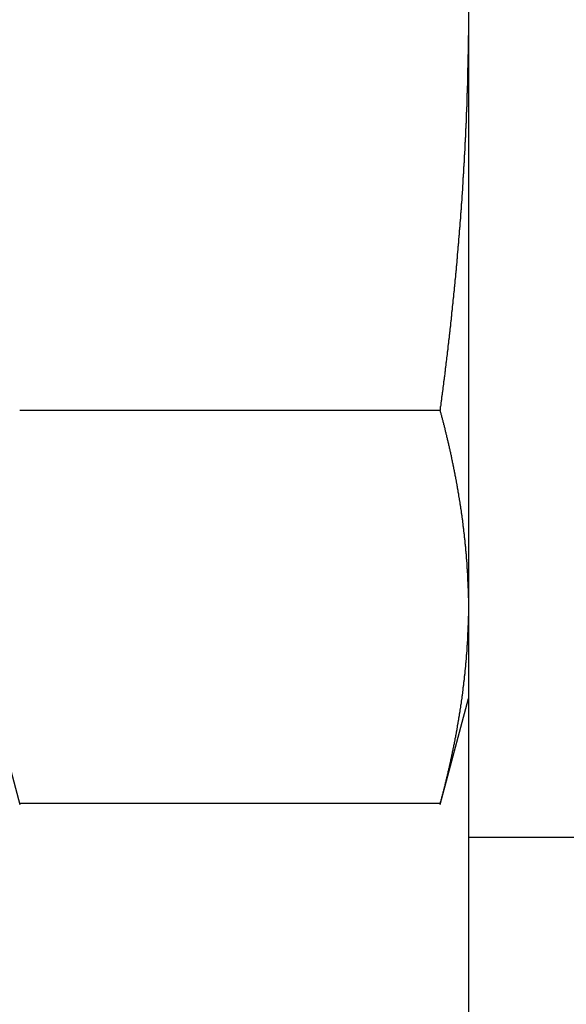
# Model space of a CAD drawing. Extents: x 9.3 to 31.1, y 5.1 to 19.6.
# Tile 49 of 132: x 14.539 to 14.79, y 15.929 to 16.381. Entities that reach past the tile are written whole.
import ezdxf

# ---------------------------------------------------------------- set-up
doc = ezdxf.new("R2010")
doc.units = 0
doc.layers.get('0').update_dxf_attribs({"linetype": 'CONTINUOUS'})

msp = doc.modelspace()

# ---------------------------------------------------------------- linework, layer by layer
at = {"color": 7, "linetype": 'CONTINUOUS'}
for p, q in [((14.74485, 16.75798), (14.74485, 16.00557)), ((14.73193, 16.20135), (14.53903, 16.20135)), ((14.5261, 16.06916), (14.53914, 16.02052)), ((14.73184, 16.02057), (14.74485, 16.06916)), ((14.73193, 16.02093), (14.53903, 16.02093)), ((14.74485, 16.00557), (15.08934, 16.00557)), ((14.74485, 16.00557), (14.74485, 15.555))]:
    msp.add_line(p, q, dxfattribs=at)
at = {"color": 7}
for points in [[(14.7319, 16.2014, 0), (14.732, 16.2018, 0), (14.732, 16.2022, 0), (14.7321, 16.2026, 0), (14.7321, 16.203, 0), (14.7322, 16.2034, 0), (14.7323, 16.2038, 0), (14.7323, 16.2042, 0), (14.7324, 16.2047, 0), (14.7324, 16.2051, 0), (14.7325, 16.2055, 0), (14.7325, 16.2059, 0), (14.7326, 16.2063, 0), (14.7326, 16.2067, 0), (14.7327, 16.2071, 0), (14.7327, 16.2075, 0), (14.7328, 16.208, 0), (14.7328, 16.2084, 0), (14.7329, 16.2088, 0), (14.733, 16.2092, 0), (14.733, 16.2096, 0), (14.7331, 16.21, 0), (14.7331, 16.2104, 0), (14.7332, 16.2108, 0), (14.7332, 16.2113, 0), (14.7333, 16.2117, 0), (14.7333, 16.2121, 0), (14.7334, 16.2125, 0), (14.7334, 16.2129, 0), (14.7335, 16.2133, 0), (14.7335, 16.2137, 0), (14.7336, 16.2141, 0), (14.7336, 16.2146, 0), (14.7337, 16.215, 0), (14.7337, 16.2154, 0), (14.7338, 16.2158, 0), (14.7339, 16.2162, 0), (14.7339, 16.2166, 0), (14.734, 16.217, 0), (14.734, 16.2174, 0), (14.7341, 16.2179, 0), (14.7341, 16.2183, 0), (14.7342, 16.2187, 0), (14.7342, 16.2191, 0), (14.7343, 16.2195, 0), (14.7343, 16.2199, 0), (14.7344, 16.2203, 0), (14.7344, 16.2207, 0), (14.7345, 16.2212, 0), (14.7345, 16.2216, 0), (14.7346, 16.222, 0), (14.7346, 16.2224, 0), (14.7347, 16.2228, 0), (14.7347, 16.2232, 0), (14.7348, 16.2236, 0), (14.7348, 16.224, 0), (14.7349, 16.2245, 0), (14.7349, 16.2249, 0), (14.735, 16.2253, 0), (14.735, 16.2257, 0), (14.7351, 16.2261, 0), (14.7351, 16.2265, 0), (14.7352, 16.2269, 0), (14.7352, 16.2273, 0), (14.7353, 16.2278, 0), (14.7353, 16.2282, 0), (14.7354, 16.2286, 0), (14.7354, 16.229, 0), (14.7355, 16.2294, 0), (14.7355, 16.2298, 0), (14.7355, 16.2302, 0), (14.7356, 16.2307, 0), (14.7356, 16.2311, 0), (14.7357, 16.2315, 0), (14.7357, 16.2319, 0), (14.7358, 16.2323, 0), (14.7358, 16.2327, 0), (14.7359, 16.2331, 0), (14.7359, 16.2335, 0), (14.736, 16.234, 0), (14.736, 16.2344, 0), (14.7361, 16.2348, 0), (14.7361, 16.2352, 0), (14.7362, 16.2356, 0), (14.7362, 16.236, 0), (14.7363, 16.2364, 0), (14.7363, 16.2369, 0), (14.7363, 16.2373, 0), (14.7364, 16.2377, 0), (14.7364, 16.2381, 0), (14.7365, 16.2385, 0), (14.7365, 16.2389, 0), (14.7366, 16.2393, 0), (14.7366, 16.2397, 0), (14.7367, 16.2402, 0), (14.7367, 16.2406, 0), (14.7368, 16.241, 0), (14.7368, 16.2414, 0), (14.7368, 16.2418, 0), (14.7369, 16.2422, 0), (14.7369, 16.2426, 0), (14.737, 16.2431, 0), (14.737, 16.2435, 0), (14.7371, 16.2439, 0), (14.7371, 16.2443, 0), (14.7372, 16.2447, 0), (14.7372, 16.2451, 0), (14.7372, 16.2455, 0), (14.7373, 16.2459, 0), (14.7373, 16.2464, 0), (14.7374, 16.2468, 0), (14.7374, 16.2472, 0), (14.7375, 16.2476, 0), (14.7375, 16.248, 0), (14.7376, 16.2484, 0), (14.7376, 16.2488, 0), (14.7376, 16.2493, 0), (14.7377, 16.2497, 0), (14.7377, 16.2501, 0), (14.7378, 16.2505, 0), (14.7378, 16.2509, 0), (14.7379, 16.2513, 0), (14.7379, 16.2517, 0), (14.7379, 16.2522, 0), (14.738, 16.2526, 0), (14.738, 16.253, 0), (14.7381, 16.2534, 0), (14.7381, 16.2538, 0), (14.7381, 16.2542, 0), (14.7382, 16.2546, 0), (14.7382, 16.2551, 0), (14.7383, 16.2555, 0), (14.7383, 16.2559, 0), (14.7384, 16.2563, 0), (14.7384, 16.2567, 0), (14.7384, 16.2571, 0), (14.7385, 16.2575, 0), (14.7385, 16.2579, 0), (14.7386, 16.2584, 0), (14.7386, 16.2588, 0), (14.7386, 16.2592, 0), (14.7387, 16.2596, 0), (14.7387, 16.26, 0), (14.7388, 16.2604, 0), (14.7388, 16.2608, 0), (14.7388, 16.2613, 0), (14.7389, 16.2617, 0), (14.7389, 16.2621, 0), (14.739, 16.2625, 0), (14.739, 16.2629, 0), (14.739, 16.2633, 0), (14.7391, 16.2637, 0), (14.7391, 16.2642, 0), (14.7392, 16.2646, 0), (14.7392, 16.265, 0), (14.7392, 16.2654, 0), (14.7393, 16.2658, 0), (14.7393, 16.2662, 0), (14.7393, 16.2666, 0), (14.7394, 16.2671, 0), (14.7394, 16.2675, 0), (14.7395, 16.2679, 0), (14.7395, 16.2683, 0), (14.7395, 16.2687, 0), (14.7396, 16.2691, 0), (14.7396, 16.2695, 0), (14.7396, 16.27, 0), (14.7397, 16.2704, 0), (14.7397, 16.2708, 0), (14.7398, 16.2712, 0), (14.7398, 16.2716, 0), (14.7398, 16.272, 0), (14.7399, 16.2724, 0), (14.7399, 16.2729, 0), (14.7399, 16.2733, 0), (14.74, 16.2737, 0), (14.74, 16.2741, 0), (14.74, 16.2745, 0), (14.7401, 16.2749, 0), (14.7401, 16.2753, 0), (14.7402, 16.2758, 0), (14.7402, 16.2762, 0), (14.7402, 16.2766, 0), (14.7403, 16.277, 0), (14.7403, 16.2774, 0), (14.7403, 16.2778, 0), (14.7404, 16.2782, 0), (14.7404, 16.2787, 0), (14.7404, 16.2791, 0), (14.7405, 16.2795, 0), (14.7405, 16.2799, 0), (14.7405, 16.2803, 0), (14.7406, 16.2807, 0), (14.7406, 16.2811, 0), (14.7406, 16.2816, 0), (14.7407, 16.282, 0), (14.7407, 16.2824, 0), (14.7407, 16.2828, 0), (14.7408, 16.2832, 0), (14.7408, 16.2836, 0), (14.7408, 16.284, 0), (14.7409, 16.2845, 0), (14.7409, 16.2849, 0), (14.7409, 16.2853, 0), (14.741, 16.2857, 0), (14.741, 16.2861, 0), (14.741, 16.2865, 0), (14.7411, 16.287, 0), (14.7411, 16.2874, 0), (14.7411, 16.2878, 0), (14.7412, 16.2882, 0), (14.7412, 16.2886, 0), (14.7412, 16.289, 0), (14.7413, 16.2894, 0), (14.7413, 16.2899, 0), (14.7413, 16.2903, 0), (14.7414, 16.2907, 0), (14.7414, 16.2911, 0), (14.7414, 16.2915, 0), (14.7414, 16.2919, 0), (14.7415, 16.2923, 0), (14.7415, 16.2928, 0), (14.7415, 16.2932, 0), (14.7416, 16.2936, 0), (14.7416, 16.294, 0), (14.7416, 16.2944, 0), (14.7417, 16.2948, 0), (14.7417, 16.2952, 0), (14.7417, 16.2957, 0), (14.7417, 16.2961, 0), (14.7418, 16.2965, 0), (14.7418, 16.2969, 0), (14.7418, 16.2973, 0), (14.7419, 16.2977, 0), (14.7419, 16.2981, 0), (14.7419, 16.2986, 0), (14.742, 16.299, 0), (14.742, 16.2994, 0), (14.742, 16.2998, 0), (14.742, 16.3002, 0), (14.7421, 16.3006, 0), (14.7421, 16.3011, 0), (14.7421, 16.3015, 0), (14.7421, 16.3019, 0), (14.7422, 16.3023, 0), (14.7422, 16.3027, 0), (14.7422, 16.3031, 0), (14.7423, 16.3035, 0), (14.7423, 16.304, 0), (14.7423, 16.3044, 0), (14.7423, 16.3048, 0), (14.7424, 16.3052, 0), (14.7424, 16.3056, 0), (14.7424, 16.306, 0), (14.7424, 16.3064, 0), (14.7425, 16.3069, 0), (14.7425, 16.3073, 0), (14.7425, 16.3077, 0), (14.7425, 16.3081, 0), (14.7426, 16.3085, 0), (14.7426, 16.3089, 0), (14.7426, 16.3094, 0), (14.7426, 16.3098, 0), (14.7427, 16.3102, 0), (14.7427, 16.3106, 0), (14.7427, 16.311, 0), (14.7427, 16.3114, 0), (14.7428, 16.3118, 0), (14.7428, 16.3123, 0), (14.7428, 16.3127, 0), (14.7428, 16.3131, 0), (14.7429, 16.3135, 0), (14.7429, 16.3139, 0), (14.7429, 16.3143, 0), (14.7429, 16.3148, 0), (14.743, 16.3152, 0), (14.743, 16.3156, 0), (14.743, 16.316, 0), (14.743, 16.3164, 0), (14.7431, 16.3168, 0), (14.7431, 16.3172, 0), (14.7431, 16.3177, 0), (14.7431, 16.3181, 0), (14.7431, 16.3185, 0), (14.7432, 16.3189, 0), (14.7432, 16.3193, 0), (14.7432, 16.3197, 0), (14.7432, 16.3202, 0), (14.7433, 16.3206, 0), (14.7433, 16.321, 0), (14.7433, 16.3214, 0), (14.7433, 16.3218, 0), (14.7433, 16.3222, 0), (14.7434, 16.3226, 0), (14.7434, 16.3231, 0), (14.7434, 16.3235, 0), (14.7434, 16.3239, 0), (14.7434, 16.3243, 0), (14.7435, 16.3247, 0), (14.7435, 16.3251, 0), (14.7435, 16.3256, 0), (14.7435, 16.326, 0), (14.7435, 16.3264, 0), (14.7436, 16.3268, 0), (14.7436, 16.3272, 0), (14.7436, 16.3276, 0), (14.7436, 16.328, 0), (14.7436, 16.3285, 0), (14.7437, 16.3289, 0), (14.7437, 16.3293, 0), (14.7437, 16.3297, 0), (14.7437, 16.3301, 0), (14.7437, 16.3305, 0), (14.7438, 16.331, 0), (14.7438, 16.3314, 0), (14.7438, 16.3318, 0), (14.7438, 16.3322, 0), (14.7438, 16.3326, 0), (14.7438, 16.333, 0), (14.7439, 16.3334, 0), (14.7439, 16.3339, 0), (14.7439, 16.3343, 0), (14.7439, 16.3347, 0), (14.7439, 16.3351, 0), (14.7439, 16.3355, 0), (14.744, 16.3359, 0), (14.744, 16.3364, 0), (14.744, 16.3368, 0), (14.744, 16.3372, 0), (14.744, 16.3376, 0), (14.744, 16.338, 0), (14.7441, 16.3384, 0), (14.7441, 16.3388, 0), (14.7441, 16.3393, 0), (14.7441, 16.3397, 0), (14.7441, 16.3401, 0), (14.7441, 16.3405, 0), (14.7442, 16.3409, 0), (14.7442, 16.3413, 0), (14.7442, 16.3418, 0), (14.7442, 16.3422, 0), (14.7442, 16.3426, 0), (14.7442, 16.343, 0), (14.7442, 16.3434, 0), (14.7443, 16.3438, 0), (14.7443, 16.3443, 0), (14.7443, 16.3447, 0), (14.7443, 16.3451, 0), (14.7443, 16.3455, 0), (14.7443, 16.3459, 0), (14.7443, 16.3463, 0), (14.7443, 16.3467, 0), (14.7444, 16.3472, 0), (14.7444, 16.3476, 0), (14.7444, 16.348, 0), (14.7444, 16.3484, 0), (14.7444, 16.3488, 0), (14.7444, 16.3492, 0), (14.7444, 16.3497, 0), (14.7444, 16.3501, 0), (14.7445, 16.3505, 0), (14.7445, 16.3509, 0), (14.7445, 16.3513, 0), (14.7445, 16.3517, 0), (14.7445, 16.3522, 0), (14.7445, 16.3526, 0), (14.7445, 16.353, 0), (14.7445, 16.3534, 0), (14.7445, 16.3538, 0), (14.7446, 16.3542, 0), (14.7446, 16.3546, 0), (14.7446, 16.3551, 0), (14.7446, 16.3555, 0), (14.7446, 16.3559, 0), (14.7446, 16.3563, 0), (14.7446, 16.3567, 0), (14.7446, 16.3571, 0), (14.7446, 16.3576, 0), (14.7446, 16.358, 0), (14.7446, 16.3584, 0), (14.7447, 16.3588, 0), (14.7447, 16.3592, 0), (14.7447, 16.3596, 0), (14.7447, 16.3601, 0), (14.7447, 16.3605, 0), (14.7447, 16.3609, 0), (14.7447, 16.3613, 0), (14.7447, 16.3617, 0), (14.7447, 16.3621, 0), (14.7447, 16.3625, 0), (14.7447, 16.363, 0), (14.7447, 16.3634, 0), (14.7447, 16.3638, 0), (14.7447, 16.3642, 0), (14.7447, 16.3646, 0), (14.7448, 16.365, 0), (14.7448, 16.3655, 0), (14.7448, 16.3659, 0), (14.7448, 16.3663, 0), (14.7448, 16.3667, 0), (14.7448, 16.3671, 0), (14.7448, 16.3675, 0), (14.7448, 16.368, 0), (14.7448, 16.3684, 0), (14.7448, 16.3688, 0), (14.7448, 16.3692, 0), (14.7448, 16.3696, 0), (14.7448, 16.37, 0), (14.7448, 16.3704, 0), (14.7448, 16.3709, 0), (14.7448, 16.3713, 0), (14.7448, 16.3717, 0), (14.7448, 16.3721, 0), (14.7448, 16.3725, 0), (14.7449, 16.3729, 0), (14.7449, 16.3734, 0)], [(14.7449, 16.1153, 0), (14.7449, 16.1155, 0), (14.7448, 16.1157, 0), (14.7448, 16.1159, 0), (14.7448, 16.1161, 0), (14.7448, 16.1163, 0), (14.7448, 16.1165, 0), (14.7448, 16.1167, 0), (14.7448, 16.1169, 0), (14.7448, 16.1171, 0), (14.7448, 16.1173, 0), (14.7448, 16.1175, 0), (14.7448, 16.1177, 0), (14.7448, 16.1179, 0), (14.7448, 16.1181, 0), (14.7448, 16.1182, 0), (14.7448, 16.1184, 0), (14.7448, 16.1186, 0), (14.7448, 16.1188, 0), (14.7448, 16.119, 0), (14.7448, 16.1192, 0), (14.7448, 16.1194, 0), (14.7448, 16.1196, 0), (14.7447, 16.1198, 0), (14.7447, 16.12, 0), (14.7447, 16.1202, 0), (14.7447, 16.1204, 0), (14.7447, 16.1206, 0), (14.7447, 16.1208, 0), (14.7447, 16.1209, 0), (14.7447, 16.1211, 0), (14.7447, 16.1213, 0), (14.7447, 16.1215, 0), (14.7447, 16.1217, 0), (14.7447, 16.1219, 0), (14.7447, 16.1221, 0), (14.7447, 16.1223, 0), (14.7447, 16.1225, 0), (14.7447, 16.1227, 0), (14.7446, 16.1229, 0), (14.7446, 16.1231, 0), (14.7446, 16.1233, 0), (14.7446, 16.1235, 0), (14.7446, 16.1236, 0), (14.7446, 16.1238, 0), (14.7446, 16.124, 0), (14.7446, 16.1242, 0), (14.7446, 16.1244, 0), (14.7446, 16.1246, 0), (14.7446, 16.1248, 0), (14.7446, 16.125, 0), (14.7445, 16.1252, 0), (14.7445, 16.1254, 0), (14.7445, 16.1256, 0), (14.7445, 16.1258, 0), (14.7445, 16.126, 0), (14.7445, 16.1262, 0), (14.7445, 16.1264, 0), (14.7445, 16.1265, 0), (14.7445, 16.1267, 0), (14.7444, 16.1269, 0), (14.7444, 16.1271, 0), (14.7444, 16.1273, 0), (14.7444, 16.1275, 0), (14.7444, 16.1277, 0), (14.7444, 16.1279, 0), (14.7444, 16.1281, 0), (14.7444, 16.1283, 0), (14.7444, 16.1285, 0), (14.7443, 16.1287, 0), (14.7443, 16.1289, 0), (14.7443, 16.1291, 0), (14.7443, 16.1292, 0), (14.7443, 16.1294, 0), (14.7443, 16.1296, 0), (14.7443, 16.1298, 0), (14.7443, 16.13, 0), (14.7442, 16.1302, 0), (14.7442, 16.1304, 0), (14.7442, 16.1306, 0), (14.7442, 16.1308, 0), (14.7442, 16.131, 0), (14.7442, 16.1312, 0), (14.7442, 16.1314, 0), (14.7442, 16.1316, 0), (14.7441, 16.1318, 0), (14.7441, 16.1319, 0), (14.7441, 16.1321, 0), (14.7441, 16.1323, 0), (14.7441, 16.1325, 0), (14.7441, 16.1327, 0), (14.7441, 16.1329, 0), (14.744, 16.1331, 0), (14.744, 16.1333, 0), (14.744, 16.1335, 0), (14.744, 16.1337, 0), (14.744, 16.1339, 0), (14.744, 16.1341, 0), (14.7439, 16.1343, 0), (14.7439, 16.1345, 0), (14.7439, 16.1346, 0), (14.7439, 16.1348, 0), (14.7439, 16.135, 0), (14.7439, 16.1352, 0), (14.7439, 16.1354, 0), (14.7438, 16.1356, 0), (14.7438, 16.1358, 0), (14.7438, 16.136, 0), (14.7438, 16.1362, 0), (14.7438, 16.1364, 0), (14.7438, 16.1366, 0), (14.7437, 16.1368, 0), (14.7437, 16.137, 0), (14.7437, 16.1372, 0), (14.7437, 16.1373, 0), (14.7437, 16.1375, 0), (14.7437, 16.1377, 0), (14.7436, 16.1379, 0), (14.7436, 16.1381, 0), (14.7436, 16.1383, 0), (14.7436, 16.1385, 0), (14.7436, 16.1387, 0), (14.7435, 16.1389, 0), (14.7435, 16.1391, 0), (14.7435, 16.1393, 0), (14.7435, 16.1395, 0), (14.7435, 16.1397, 0), (14.7435, 16.1399, 0), (14.7434, 16.14, 0), (14.7434, 16.1402, 0), (14.7434, 16.1404, 0), (14.7434, 16.1406, 0), (14.7434, 16.1408, 0), (14.7433, 16.141, 0), (14.7433, 16.1412, 0), (14.7433, 16.1414, 0), (14.7433, 16.1416, 0), (14.7433, 16.1418, 0), (14.7432, 16.142, 0), (14.7432, 16.1422, 0), (14.7432, 16.1424, 0), (14.7432, 16.1426, 0), (14.7432, 16.1427, 0), (14.7431, 16.1429, 0), (14.7431, 16.1431, 0), (14.7431, 16.1433, 0), (14.7431, 16.1435, 0), (14.743, 16.1437, 0), (14.743, 16.1439, 0), (14.743, 16.1441, 0), (14.743, 16.1443, 0), (14.743, 16.1445, 0), (14.7429, 16.1447, 0), (14.7429, 16.1449, 0), (14.7429, 16.1451, 0), (14.7429, 16.1453, 0), (14.7429, 16.1454, 0), (14.7428, 16.1456, 0), (14.7428, 16.1458, 0), (14.7428, 16.146, 0), (14.7428, 16.1462, 0), (14.7427, 16.1464, 0), (14.7427, 16.1466, 0), (14.7427, 16.1468, 0), (14.7427, 16.147, 0), (14.7426, 16.1472, 0), (14.7426, 16.1474, 0), (14.7426, 16.1476, 0), (14.7426, 16.1478, 0), (14.7426, 16.148, 0), (14.7425, 16.1481, 0), (14.7425, 16.1483, 0), (14.7425, 16.1485, 0), (14.7425, 16.1487, 0), (14.7424, 16.1489, 0), (14.7424, 16.1491, 0), (14.7424, 16.1493, 0), (14.7424, 16.1495, 0), (14.7423, 16.1497, 0), (14.7423, 16.1499, 0), (14.7423, 16.1501, 0), (14.7423, 16.1503, 0), (14.7422, 16.1505, 0), (14.7422, 16.1507, 0), (14.7422, 16.1508, 0), (14.7422, 16.151, 0), (14.7421, 16.1512, 0), (14.7421, 16.1514, 0), (14.7421, 16.1516, 0), (14.7421, 16.1518, 0), (14.742, 16.152, 0), (14.742, 16.1522, 0), (14.742, 16.1524, 0), (14.7419, 16.1526, 0), (14.7419, 16.1528, 0), (14.7419, 16.153, 0), (14.7419, 16.1532, 0), (14.7418, 16.1533, 0), (14.7418, 16.1535, 0), (14.7418, 16.1537, 0), (14.7418, 16.1539, 0), (14.7417, 16.1541, 0), (14.7417, 16.1543, 0), (14.7417, 16.1545, 0), (14.7416, 16.1547, 0), (14.7416, 16.1549, 0), (14.7416, 16.1551, 0), (14.7416, 16.1553, 0), (14.7415, 16.1555, 0), (14.7415, 16.1557, 0), (14.7415, 16.1559, 0), (14.7415, 16.156, 0), (14.7414, 16.1562, 0), (14.7414, 16.1564, 0), (14.7414, 16.1566, 0), (14.7413, 16.1568, 0), (14.7413, 16.157, 0), (14.7413, 16.1572, 0), (14.7412, 16.1574, 0), (14.7412, 16.1576, 0), (14.7412, 16.1578, 0), (14.7412, 16.158, 0), (14.7411, 16.1582, 0), (14.7411, 16.1584, 0), (14.7411, 16.1585, 0), (14.741, 16.1587, 0), (14.741, 16.1589, 0), (14.741, 16.1591, 0), (14.741, 16.1593, 0), (14.7409, 16.1595, 0), (14.7409, 16.1597, 0), (14.7409, 16.1599, 0), (14.7408, 16.1601, 0), (14.7408, 16.1603, 0), (14.7408, 16.1605, 0), (14.7407, 16.1607, 0), (14.7407, 16.1609, 0), (14.7407, 16.161, 0), (14.7406, 16.1612, 0), (14.7406, 16.1614, 0), (14.7406, 16.1616, 0), (14.7405, 16.1618, 0), (14.7405, 16.162, 0), (14.7405, 16.1622, 0), (14.7405, 16.1624, 0), (14.7404, 16.1626, 0), (14.7404, 16.1628, 0), (14.7404, 16.163, 0), (14.7403, 16.1632, 0), (14.7403, 16.1634, 0), (14.7403, 16.1635, 0), (14.7402, 16.1637, 0), (14.7402, 16.1639, 0), (14.7402, 16.1641, 0), (14.7401, 16.1643, 0), (14.7401, 16.1645, 0), (14.7401, 16.1647, 0), (14.74, 16.1649, 0), (14.74, 16.1651, 0), (14.74, 16.1653, 0), (14.7399, 16.1655, 0), (14.7399, 16.1657, 0), (14.7399, 16.1659, 0), (14.7398, 16.1661, 0), (14.7398, 16.1662, 0), (14.7398, 16.1664, 0), (14.7397, 16.1666, 0), (14.7397, 16.1668, 0), (14.7397, 16.167, 0), (14.7396, 16.1672, 0), (14.7396, 16.1674, 0), (14.7395, 16.1676, 0), (14.7395, 16.1678, 0), (14.7395, 16.168, 0), (14.7394, 16.1682, 0), (14.7394, 16.1684, 0), (14.7394, 16.1685, 0), (14.7393, 16.1687, 0), (14.7393, 16.1689, 0), (14.7393, 16.1691, 0), (14.7392, 16.1693, 0), (14.7392, 16.1695, 0), (14.7392, 16.1697, 0), (14.7391, 16.1699, 0), (14.7391, 16.1701, 0), (14.7391, 16.1703, 0), (14.739, 16.1705, 0), (14.739, 16.1707, 0), (14.7389, 16.1709, 0), (14.7389, 16.171, 0), (14.7389, 16.1712, 0), (14.7388, 16.1714, 0), (14.7388, 16.1716, 0), (14.7388, 16.1718, 0), (14.7387, 16.172, 0), (14.7387, 16.1722, 0), (14.7386, 16.1724, 0), (14.7386, 16.1726, 0), (14.7386, 16.1728, 0), (14.7385, 16.173, 0), (14.7385, 16.1732, 0), (14.7385, 16.1734, 0), (14.7384, 16.1735, 0), (14.7384, 16.1737, 0), (14.7383, 16.1739, 0), (14.7383, 16.1741, 0), (14.7383, 16.1743, 0), (14.7382, 16.1745, 0), (14.7382, 16.1747, 0), (14.7382, 16.1749, 0), (14.7381, 16.1751, 0), (14.7381, 16.1753, 0), (14.738, 16.1755, 0), (14.738, 16.1757, 0), (14.738, 16.1759, 0), (14.7379, 16.176, 0), (14.7379, 16.1762, 0), (14.7378, 16.1764, 0), (14.7378, 16.1766, 0), (14.7378, 16.1768, 0), (14.7377, 16.177, 0), (14.7377, 16.1772, 0), (14.7376, 16.1774, 0), (14.7376, 16.1776, 0), (14.7376, 16.1778, 0), (14.7375, 16.178, 0), (14.7375, 16.1782, 0), (14.7374, 16.1783, 0), (14.7374, 16.1785, 0), (14.7374, 16.1787, 0), (14.7373, 16.1789, 0), (14.7373, 16.1791, 0), (14.7372, 16.1793, 0), (14.7372, 16.1795, 0), (14.7372, 16.1797, 0), (14.7371, 16.1799, 0), (14.7371, 16.1801, 0), (14.737, 16.1803, 0), (14.737, 16.1805, 0), (14.737, 16.1807, 0), (14.7369, 16.1808, 0), (14.7369, 16.181, 0), (14.7368, 16.1812, 0), (14.7368, 16.1814, 0), (14.7367, 16.1816, 0), (14.7367, 16.1818, 0), (14.7367, 16.182, 0), (14.7366, 16.1822, 0), (14.7366, 16.1824, 0), (14.7365, 16.1826, 0), (14.7365, 16.1828, 0), (14.7364, 16.183, 0), (14.7364, 16.1831, 0), (14.7364, 16.1833, 0), (14.7363, 16.1835, 0), (14.7363, 16.1837, 0), (14.7362, 16.1839, 0), (14.7362, 16.1841, 0), (14.7361, 16.1843, 0), (14.7361, 16.1845, 0), (14.7361, 16.1847, 0), (14.736, 16.1849, 0), (14.736, 16.1851, 0), (14.7359, 16.1853, 0), (14.7359, 16.1855, 0), (14.7358, 16.1856, 0), (14.7358, 16.1858, 0), (14.7358, 16.186, 0), (14.7357, 16.1862, 0), (14.7357, 16.1864, 0), (14.7356, 16.1866, 0), (14.7356, 16.1868, 0), (14.7355, 16.187, 0), (14.7355, 16.1872, 0), (14.7354, 16.1874, 0), (14.7354, 16.1876, 0), (14.7354, 16.1878, 0), (14.7353, 16.1879, 0), (14.7353, 16.1881, 0), (14.7352, 16.1883, 0), (14.7352, 16.1885, 0), (14.7351, 16.1887, 0), (14.7351, 16.1889, 0), (14.735, 16.1891, 0), (14.735, 16.1893, 0), (14.7349, 16.1895, 0), (14.7349, 16.1897, 0), (14.7349, 16.1899, 0), (14.7348, 16.1901, 0), (14.7348, 16.1902, 0), (14.7347, 16.1904, 0), (14.7347, 16.1906, 0), (14.7346, 16.1908, 0), (14.7346, 16.191, 0), (14.7345, 16.1912, 0), (14.7345, 16.1914, 0), (14.7344, 16.1916, 0), (14.7344, 16.1918, 0), (14.7343, 16.192, 0), (14.7343, 16.1922, 0), (14.7342, 16.1924, 0), (14.7342, 16.1925, 0), (14.7342, 16.1927, 0), (14.7341, 16.1929, 0), (14.7341, 16.1931, 0), (14.734, 16.1933, 0), (14.734, 16.1935, 0), (14.7339, 16.1937, 0), (14.7339, 16.1939, 0), (14.7338, 16.1941, 0), (14.7338, 16.1943, 0), (14.7337, 16.1945, 0), (14.7337, 16.1947, 0), (14.7336, 16.1948, 0), (14.7336, 16.195, 0), (14.7335, 16.1952, 0), (14.7335, 16.1954, 0), (14.7334, 16.1956, 0), (14.7334, 16.1958, 0), (14.7333, 16.196, 0), (14.7333, 16.1962, 0), (14.7332, 16.1964, 0), (14.7332, 16.1966, 0), (14.7331, 16.1968, 0), (14.7331, 16.1969, 0), (14.733, 16.1971, 0), (14.733, 16.1973, 0), (14.7329, 16.1975, 0), (14.7329, 16.1977, 0), (14.7328, 16.1979, 0), (14.7328, 16.1981, 0), (14.7327, 16.1983, 0), (14.7327, 16.1985, 0), (14.7326, 16.1987, 0), (14.7326, 16.1989, 0), (14.7325, 16.1991, 0), (14.7325, 16.1992, 0), (14.7324, 16.1994, 0), (14.7324, 16.1996, 0), (14.7323, 16.1998, 0), (14.7323, 16.2, 0), (14.7322, 16.2002, 0), (14.7322, 16.2004, 0), (14.7321, 16.2006, 0), (14.7321, 16.2008, 0), (14.732, 16.201, 0), (14.732, 16.2012, 0), (14.7319, 16.2014, 0)], [(14.7319, 16.0209, 0), (14.732, 16.0211, 0), (14.732, 16.0213, 0), (14.7321, 16.0215, 0), (14.7321, 16.0218, 0), (14.7322, 16.022, 0), (14.7323, 16.0222, 0), (14.7323, 16.0224, 0), (14.7324, 16.0226, 0), (14.7324, 16.0228, 0), (14.7325, 16.023, 0), (14.7325, 16.0232, 0), (14.7326, 16.0234, 0), (14.7326, 16.0236, 0), (14.7327, 16.0238, 0), (14.7327, 16.024, 0), (14.7328, 16.0242, 0), (14.7328, 16.0244, 0), (14.7329, 16.0246, 0), (14.733, 16.0248, 0), (14.733, 16.0251, 0), (14.7331, 16.0253, 0), (14.7331, 16.0255, 0), (14.7332, 16.0257, 0), (14.7332, 16.0259, 0), (14.7333, 16.0261, 0), (14.7333, 16.0263, 0), (14.7334, 16.0265, 0), (14.7334, 16.0267, 0), (14.7335, 16.0269, 0), (14.7335, 16.0271, 0), (14.7336, 16.0273, 0), (14.7336, 16.0275, 0), (14.7337, 16.0277, 0), (14.7337, 16.0279, 0), (14.7338, 16.0281, 0), (14.7339, 16.0284, 0), (14.7339, 16.0286, 0), (14.734, 16.0288, 0), (14.734, 16.029, 0), (14.7341, 16.0292, 0), (14.7341, 16.0294, 0), (14.7342, 16.0296, 0), (14.7342, 16.0298, 0), (14.7343, 16.03, 0), (14.7343, 16.0302, 0), (14.7344, 16.0304, 0), (14.7344, 16.0306, 0), (14.7345, 16.0308, 0), (14.7345, 16.031, 0), (14.7346, 16.0312, 0), (14.7346, 16.0315, 0), (14.7347, 16.0317, 0), (14.7347, 16.0319, 0), (14.7348, 16.0321, 0), (14.7348, 16.0323, 0), (14.7349, 16.0325, 0), (14.7349, 16.0327, 0), (14.735, 16.0329, 0), (14.735, 16.0331, 0), (14.7351, 16.0333, 0), (14.7351, 16.0335, 0), (14.7352, 16.0337, 0), (14.7352, 16.0339, 0), (14.7353, 16.0341, 0), (14.7353, 16.0343, 0), (14.7354, 16.0345, 0), (14.7354, 16.0348, 0), (14.7355, 16.035, 0), (14.7355, 16.0352, 0), (14.7355, 16.0354, 0), (14.7356, 16.0356, 0), (14.7356, 16.0358, 0), (14.7357, 16.036, 0), (14.7357, 16.0362, 0), (14.7358, 16.0364, 0), (14.7358, 16.0366, 0), (14.7359, 16.0368, 0), (14.7359, 16.037, 0), (14.736, 16.0372, 0), (14.736, 16.0374, 0), (14.7361, 16.0376, 0), (14.7361, 16.0379, 0), (14.7362, 16.0381, 0), (14.7362, 16.0383, 0), (14.7363, 16.0385, 0), (14.7363, 16.0387, 0), (14.7363, 16.0389, 0), (14.7364, 16.0391, 0), (14.7364, 16.0393, 0), (14.7365, 16.0395, 0), (14.7365, 16.0397, 0), (14.7366, 16.0399, 0), (14.7366, 16.0401, 0), (14.7367, 16.0403, 0), (14.7367, 16.0405, 0), (14.7368, 16.0407, 0), (14.7368, 16.041, 0), (14.7368, 16.0412, 0), (14.7369, 16.0414, 0), (14.7369, 16.0416, 0), (14.737, 16.0418, 0), (14.737, 16.042, 0), (14.7371, 16.0422, 0), (14.7371, 16.0424, 0), (14.7372, 16.0426, 0), (14.7372, 16.0428, 0), (14.7372, 16.043, 0), (14.7373, 16.0432, 0), (14.7373, 16.0434, 0), (14.7374, 16.0436, 0), (14.7374, 16.0438, 0), (14.7375, 16.0441, 0), (14.7375, 16.0443, 0), (14.7376, 16.0445, 0), (14.7376, 16.0447, 0), (14.7376, 16.0449, 0), (14.7377, 16.0451, 0), (14.7377, 16.0453, 0), (14.7378, 16.0455, 0), (14.7378, 16.0457, 0), (14.7379, 16.0459, 0), (14.7379, 16.0461, 0), (14.7379, 16.0463, 0), (14.738, 16.0465, 0), (14.738, 16.0467, 0), (14.7381, 16.047, 0), (14.7381, 16.0472, 0), (14.7381, 16.0474, 0), (14.7382, 16.0476, 0), (14.7382, 16.0478, 0), (14.7383, 16.048, 0), (14.7383, 16.0482, 0), (14.7384, 16.0484, 0), (14.7384, 16.0486, 0), (14.7384, 16.0488, 0), (14.7385, 16.049, 0), (14.7385, 16.0492, 0), (14.7386, 16.0494, 0), (14.7386, 16.0496, 0), (14.7386, 16.0498, 0), (14.7387, 16.0501, 0), (14.7387, 16.0503, 0), (14.7388, 16.0505, 0), (14.7388, 16.0507, 0), (14.7388, 16.0509, 0), (14.7389, 16.0511, 0), (14.7389, 16.0513, 0), (14.739, 16.0515, 0), (14.739, 16.0517, 0), (14.739, 16.0519, 0), (14.7391, 16.0521, 0), (14.7391, 16.0523, 0), (14.7392, 16.0525, 0), (14.7392, 16.0527, 0), (14.7392, 16.053, 0), (14.7393, 16.0532, 0), (14.7393, 16.0534, 0), (14.7393, 16.0536, 0), (14.7394, 16.0538, 0), (14.7394, 16.054, 0), (14.7395, 16.0542, 0), (14.7395, 16.0544, 0), (14.7395, 16.0546, 0), (14.7396, 16.0548, 0), (14.7396, 16.055, 0), (14.7396, 16.0552, 0), (14.7397, 16.0554, 0), (14.7397, 16.0556, 0), (14.7398, 16.0559, 0), (14.7398, 16.0561, 0), (14.7398, 16.0563, 0), (14.7399, 16.0565, 0), (14.7399, 16.0567, 0), (14.7399, 16.0569, 0), (14.74, 16.0571, 0), (14.74, 16.0573, 0), (14.74, 16.0575, 0), (14.7401, 16.0577, 0), (14.7401, 16.0579, 0), (14.7402, 16.0581, 0), (14.7402, 16.0583, 0), (14.7402, 16.0585, 0), (14.7403, 16.0588, 0), (14.7403, 16.059, 0), (14.7403, 16.0592, 0), (14.7404, 16.0594, 0), (14.7404, 16.0596, 0), (14.7404, 16.0598, 0), (14.7405, 16.06, 0), (14.7405, 16.0602, 0), (14.7405, 16.0604, 0), (14.7406, 16.0606, 0), (14.7406, 16.0608, 0), (14.7406, 16.061, 0), (14.7407, 16.0612, 0), (14.7407, 16.0614, 0), (14.7407, 16.0617, 0), (14.7408, 16.0619, 0), (14.7408, 16.0621, 0), (14.7408, 16.0623, 0), (14.7409, 16.0625, 0), (14.7409, 16.0627, 0), (14.7409, 16.0629, 0), (14.741, 16.0631, 0), (14.741, 16.0633, 0), (14.741, 16.0635, 0), (14.7411, 16.0637, 0), (14.7411, 16.0639, 0), (14.7411, 16.0641, 0), (14.7412, 16.0644, 0), (14.7412, 16.0646, 0), (14.7412, 16.0648, 0), (14.7413, 16.065, 0), (14.7413, 16.0652, 0), (14.7413, 16.0654, 0), (14.7414, 16.0656, 0), (14.7414, 16.0658, 0), (14.7414, 16.066, 0), (14.7414, 16.0662, 0), (14.7415, 16.0664, 0), (14.7415, 16.0666, 0), (14.7415, 16.0668, 0), (14.7416, 16.067, 0), (14.7416, 16.0673, 0), (14.7416, 16.0675, 0), (14.7417, 16.0677, 0), (14.7417, 16.0679, 0), (14.7417, 16.0681, 0), (14.7417, 16.0683, 0), (14.7418, 16.0685, 0), (14.7418, 16.0687, 0), (14.7418, 16.0689, 0), (14.7419, 16.0691, 0), (14.7419, 16.0693, 0), (14.7419, 16.0695, 0), (14.742, 16.0697, 0), (14.742, 16.07, 0), (14.742, 16.0702, 0), (14.742, 16.0704, 0), (14.7421, 16.0706, 0), (14.7421, 16.0708, 0), (14.7421, 16.071, 0), (14.7421, 16.0712, 0), (14.7422, 16.0714, 0), (14.7422, 16.0716, 0), (14.7422, 16.0718, 0), (14.7423, 16.072, 0), (14.7423, 16.0722, 0), (14.7423, 16.0724, 0), (14.7423, 16.0726, 0), (14.7424, 16.0729, 0), (14.7424, 16.0731, 0), (14.7424, 16.0733, 0), (14.7424, 16.0735, 0), (14.7425, 16.0737, 0), (14.7425, 16.0739, 0), (14.7425, 16.0741, 0), (14.7425, 16.0743, 0), (14.7426, 16.0745, 0), (14.7426, 16.0747, 0), (14.7426, 16.0749, 0), (14.7426, 16.0751, 0), (14.7427, 16.0753, 0), (14.7427, 16.0756, 0), (14.7427, 16.0758, 0), (14.7427, 16.076, 0), (14.7428, 16.0762, 0), (14.7428, 16.0764, 0), (14.7428, 16.0766, 0), (14.7428, 16.0768, 0), (14.7429, 16.077, 0), (14.7429, 16.0772, 0), (14.7429, 16.0774, 0), (14.7429, 16.0776, 0), (14.743, 16.0778, 0), (14.743, 16.078, 0), (14.743, 16.0783, 0), (14.743, 16.0785, 0), (14.7431, 16.0787, 0), (14.7431, 16.0789, 0), (14.7431, 16.0791, 0), (14.7431, 16.0793, 0), (14.7431, 16.0795, 0), (14.7432, 16.0797, 0), (14.7432, 16.0799, 0), (14.7432, 16.0801, 0), (14.7432, 16.0803, 0), (14.7433, 16.0805, 0), (14.7433, 16.0807, 0), (14.7433, 16.081, 0), (14.7433, 16.0812, 0), (14.7433, 16.0814, 0), (14.7434, 16.0816, 0), (14.7434, 16.0818, 0), (14.7434, 16.082, 0), (14.7434, 16.0822, 0), (14.7434, 16.0824, 0), (14.7435, 16.0826, 0), (14.7435, 16.0828, 0), (14.7435, 16.083, 0), (14.7435, 16.0832, 0), (14.7435, 16.0834, 0), (14.7436, 16.0837, 0), (14.7436, 16.0839, 0), (14.7436, 16.0841, 0), (14.7436, 16.0843, 0), (14.7436, 16.0845, 0), (14.7437, 16.0847, 0), (14.7437, 16.0849, 0), (14.7437, 16.0851, 0), (14.7437, 16.0853, 0), (14.7437, 16.0855, 0), (14.7438, 16.0857, 0), (14.7438, 16.0859, 0), (14.7438, 16.0861, 0), (14.7438, 16.0864, 0), (14.7438, 16.0866, 0), (14.7438, 16.0868, 0), (14.7439, 16.087, 0), (14.7439, 16.0872, 0), (14.7439, 16.0874, 0), (14.7439, 16.0876, 0), (14.7439, 16.0878, 0), (14.7439, 16.088, 0), (14.744, 16.0882, 0), (14.744, 16.0884, 0), (14.744, 16.0886, 0), (14.744, 16.0888, 0), (14.744, 16.0891, 0), (14.744, 16.0893, 0), (14.7441, 16.0895, 0), (14.7441, 16.0897, 0), (14.7441, 16.0899, 0), (14.7441, 16.0901, 0), (14.7441, 16.0903, 0), (14.7441, 16.0905, 0), (14.7442, 16.0907, 0), (14.7442, 16.0909, 0), (14.7442, 16.0911, 0), (14.7442, 16.0913, 0), (14.7442, 16.0915, 0), (14.7442, 16.0918, 0), (14.7442, 16.092, 0), (14.7443, 16.0922, 0), (14.7443, 16.0924, 0), (14.7443, 16.0926, 0), (14.7443, 16.0928, 0), (14.7443, 16.093, 0), (14.7443, 16.0932, 0), (14.7443, 16.0934, 0), (14.7443, 16.0936, 0), (14.7444, 16.0938, 0), (14.7444, 16.094, 0), (14.7444, 16.0943, 0), (14.7444, 16.0945, 0), (14.7444, 16.0947, 0), (14.7444, 16.0949, 0), (14.7444, 16.0951, 0), (14.7444, 16.0953, 0), (14.7445, 16.0955, 0), (14.7445, 16.0957, 0), (14.7445, 16.0959, 0), (14.7445, 16.0961, 0), (14.7445, 16.0963, 0), (14.7445, 16.0965, 0), (14.7445, 16.0967, 0), (14.7445, 16.097, 0), (14.7445, 16.0972, 0), (14.7446, 16.0974, 0), (14.7446, 16.0976, 0), (14.7446, 16.0978, 0), (14.7446, 16.098, 0), (14.7446, 16.0982, 0), (14.7446, 16.0984, 0), (14.7446, 16.0986, 0), (14.7446, 16.0988, 0), (14.7446, 16.099, 0), (14.7446, 16.0992, 0), (14.7446, 16.0994, 0), (14.7447, 16.0997, 0), (14.7447, 16.0999, 0), (14.7447, 16.1001, 0), (14.7447, 16.1003, 0), (14.7447, 16.1005, 0), (14.7447, 16.1007, 0), (14.7447, 16.1009, 0), (14.7447, 16.1011, 0), (14.7447, 16.1013, 0), (14.7447, 16.1015, 0), (14.7447, 16.1017, 0), (14.7447, 16.1019, 0), (14.7447, 16.1022, 0), (14.7447, 16.1024, 0), (14.7447, 16.1026, 0), (14.7448, 16.1028, 0), (14.7448, 16.103, 0), (14.7448, 16.1032, 0), (14.7448, 16.1034, 0), (14.7448, 16.1036, 0), (14.7448, 16.1038, 0), (14.7448, 16.104, 0), (14.7448, 16.1042, 0), (14.7448, 16.1044, 0), (14.7448, 16.1046, 0), (14.7448, 16.1049, 0), (14.7448, 16.1051, 0), (14.7448, 16.1053, 0), (14.7448, 16.1055, 0), (14.7448, 16.1057, 0), (14.7448, 16.1059, 0), (14.7448, 16.1061, 0), (14.7448, 16.1063, 0), (14.7448, 16.1065, 0), (14.7449, 16.1067, 0), (14.7449, 16.1069, 0)]]:
    msp.add_polyline3d(points, dxfattribs=at)

doc.saveas('drawing.dxf')
